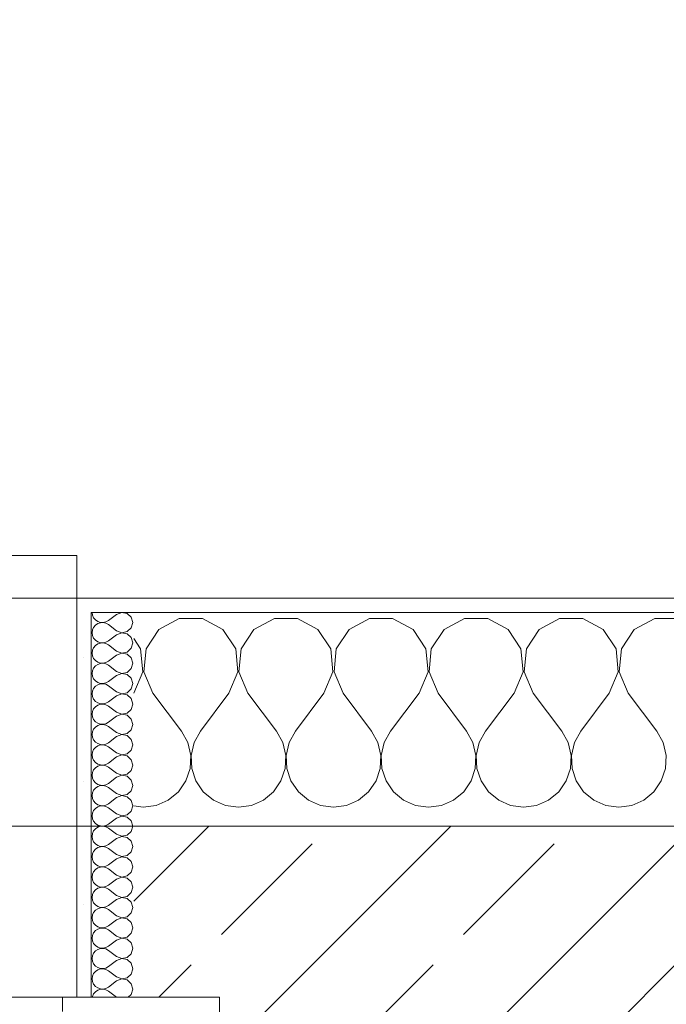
# Model space of a CAD drawing. Header units: metres. Extents: x -4 to 100, y -11 to 17.
# Tile 82 of 256: x 3.38 to 3.833, y 13.57 to 14.261. Entities that reach past the tile are written whole.
import ezdxf

# ---------------------------------------------------------------- set-up
doc = ezdxf.new("R2010")
doc.units = ezdxf.units.M
doc.header["$MEASUREMENT"] = 0
doc.linetypes.add('Strichlinie eng', pattern=[0.115, 0.075, -0.04])
for name, color, linetype in [('152 - Bemaßung_ Beschriftung.Ausbau', 7, 'Continuous'), ('603 - Struktur.Bodenplatte_ Decke Roh', 7, 'Continuous'), ('604 - Struktur.Wand Aussen', 7, 'Continuous')]:
    doc.layers.add(name, color=color, linetype=linetype)
doc.styles.add('ERSTELLTER_STIL_2', font='txt')
doc.dimstyles.new('ERSTELLTER_STIL__5', dxfattribs={"dimtxt": 0.1, "dimasz": 0.0532, "dimexe": 0.18, "dimexo": 0.0625, "dimgap": 0, "dimtad": 1, "dimtih": 1, "dimtoh": 1, "dimzin": 0, "dimdsep": 46, "dimtxsty": 'ERSTELLTER_STIL_2', "dimblk": 'ARROWHEAD_2', "dimblk1": 'ARROWHEAD_2', "dimblk2": 'ARROWHEAD_2', "dimcen": 0.09, "dimse1": 1, "dimse2": 1, "dimclrd": 7, "dimclre": 7, "dimclrt": 7, "dimazin": 0, "dimtfac": 1, "dimtdec": 4, "dimtmove": 0, "dimatfit": 3, "dimfxl": 1, "dimtolj": 1, "dimtzin": 0, "dimarcsym": 0})
pattern_1 = [(0, (0, 0), (0, 0.08660254), [0, -0.05]), (0, (0.025, 0.0433), (0, 0.08660254), [0, -0.05])]

# ---------------------------------------------------------------- blocks, each defined once
blk = doc.blocks.new('*X63')
at = {"layer": '604 - Struktur.Wand Aussen', "color": 7, "linetype": 'Continuous', "lineweight": 5}
for p, q in [((3.49188, 13.84066), (3.47757, 13.83299)), ((3.50812, 13.84066), (3.49188, 13.84066)), ((3.52243, 13.83299), (3.50812, 13.84066)), ((3.55855, 13.84066), (3.54424, 13.83299)), ((3.57479, 13.84066), (3.55855, 13.84066)), ((3.5891, 13.83299), (3.57479, 13.84066)), ((3.62521, 13.84066), (3.6109, 13.83299)), ((3.64145, 13.84066), (3.62521, 13.84066)), ((3.65576, 13.83299), (3.64145, 13.84066)), ((3.69188, 13.84066), (3.67757, 13.83299)), ((3.70812, 13.84066), (3.69188, 13.84066)), ((3.72243, 13.83299), (3.70812, 13.84066)), ((3.75855, 13.84066), (3.74424, 13.83299)), ((3.77479, 13.84066), (3.75855, 13.84066)), ((3.7891, 13.83299), (3.77479, 13.84066)), ((3.82521, 13.84066), (3.8109, 13.83299)), ((3.84145, 13.84066), (3.82521, 13.84066)), ((3.47757, 13.83299), (3.46858, 13.81947)), ((3.53142, 13.81947), (3.52243, 13.83299)), ((3.54424, 13.83299), (3.53525, 13.81947)), ((3.59808, 13.81947), (3.5891, 13.83299)), ((3.6109, 13.83299), (3.60192, 13.81947)), ((3.66475, 13.81947), (3.65576, 13.83299)), ((3.67757, 13.83299), (3.66858, 13.81947)), ((3.73142, 13.81947), (3.72243, 13.83299)), ((3.74424, 13.83299), (3.73525, 13.81947)), ((3.79808, 13.81947), (3.7891, 13.83299)), ((3.8109, 13.83299), (3.80192, 13.81947)), ((3.46475, 13.81947), (3.46, 13.82662)), ((3.46629, 13.8033), (3.46475, 13.81947)), ((3.46858, 13.81947), (3.46705, 13.8033)), ((3.53295, 13.8033), (3.53142, 13.81947)), ((3.53525, 13.81947), (3.53371, 13.8033)), ((3.59962, 13.8033), (3.59808, 13.81947)), ((3.60192, 13.81947), (3.60038, 13.8033)), ((3.66629, 13.8033), (3.66475, 13.81947)), ((3.66858, 13.81947), (3.66705, 13.8033)), ((3.73295, 13.8033), (3.73142, 13.81947)), ((3.73525, 13.81947), (3.73371, 13.8033)), ((3.79962, 13.8033), (3.79808, 13.81947)), ((3.80192, 13.81947), (3.80038, 13.8033)), ((3.46, 13.78833), (3.46629, 13.8033)), ((3.46705, 13.8033), (3.47333, 13.78833)), ((3.52667, 13.78833), (3.53295, 13.8033)), ((3.53371, 13.8033), (3.54, 13.78833)), ((3.59333, 13.78833), (3.59962, 13.8033)), ((3.60038, 13.8033), (3.60667, 13.78833)), ((3.66, 13.78833), (3.66629, 13.8033)), ((3.66705, 13.8033), (3.67333, 13.78833)), ((3.72667, 13.78833), (3.73295, 13.8033)), ((3.73371, 13.8033), (3.74, 13.78833)), ((3.79333, 13.78833), (3.79962, 13.8033)), ((3.80038, 13.8033), (3.80667, 13.78833)), ((3.47333, 13.78833), (3.49333, 13.76167)), ((3.52667, 13.78833), (3.50667, 13.76167)), ((3.54, 13.78833), (3.56, 13.76167)), ((3.59333, 13.78833), (3.57333, 13.76167)), ((3.60667, 13.78833), (3.62667, 13.76167)), ((3.66, 13.78833), (3.64, 13.76167)), ((3.67333, 13.78833), (3.69333, 13.76167)), ((3.72667, 13.78833), (3.70667, 13.76167)), ((3.74, 13.78833), (3.76, 13.76167)), ((3.79333, 13.78833), (3.77333, 13.76167)), ((3.80667, 13.78833), (3.82667, 13.76167)), ((3.49778, 13.75362), (3.49333, 13.76167)), ((3.50667, 13.76167), (3.50222, 13.75362)), ((3.56445, 13.75362), (3.56, 13.76167)), ((3.57333, 13.76167), (3.56888, 13.75362)), ((3.63112, 13.75362), (3.62667, 13.76167)), ((3.64, 13.76167), (3.63555, 13.75362)), ((3.69778, 13.75362), (3.69333, 13.76167)), ((3.70667, 13.76167), (3.70222, 13.75362)), ((3.76445, 13.75362), (3.76, 13.76167)), ((3.77333, 13.76167), (3.76888, 13.75362)), ((3.83112, 13.75362), (3.82667, 13.76167)), ((3.49987, 13.74466), (3.49778, 13.75362)), ((3.50222, 13.75362), (3.50013, 13.74466)), ((3.56653, 13.74466), (3.56445, 13.75362)), ((3.56888, 13.75362), (3.5668, 13.74466)), ((3.6332, 13.74466), (3.63112, 13.75362)), ((3.63555, 13.75362), (3.63347, 13.74466)), ((3.69987, 13.74466), (3.69778, 13.75362)), ((3.70222, 13.75362), (3.70013, 13.74466)), ((3.76653, 13.74466), (3.76445, 13.75362)), ((3.76888, 13.75362), (3.7668, 13.74466)), ((3.8332, 13.74466), (3.83112, 13.75362)), ((3.49942, 13.73547), (3.49987, 13.74466)), ((3.50013, 13.74466), (3.50058, 13.73547)), ((3.56609, 13.73547), (3.56653, 13.74466)), ((3.5668, 13.74466), (3.56725, 13.73547)), ((3.63275, 13.73547), (3.6332, 13.74466)), ((3.63347, 13.74466), (3.63391, 13.73547)), ((3.69942, 13.73547), (3.69987, 13.74466)), ((3.70013, 13.74466), (3.70058, 13.73547)), ((3.76609, 13.73547), (3.76653, 13.74466)), ((3.7668, 13.74466), (3.76725, 13.73547)), ((3.83275, 13.73547), (3.8332, 13.74466)), ((3.49648, 13.72676), (3.49942, 13.73547)), ((3.50058, 13.73547), (3.50352, 13.72676)), ((3.56315, 13.72676), (3.56609, 13.73547)), ((3.56725, 13.73547), (3.57019, 13.72676)), ((3.62981, 13.72676), (3.63275, 13.73547)), ((3.63391, 13.73547), (3.63685, 13.72676)), ((3.69648, 13.72676), (3.69942, 13.73547)), ((3.70058, 13.73547), (3.70352, 13.72676)), ((3.76315, 13.72676), (3.76609, 13.73547)), ((3.76725, 13.73547), (3.77019, 13.72676)), ((3.82981, 13.72676), (3.83275, 13.73547)), ((3.49127, 13.71918), (3.49648, 13.72676)), ((3.50352, 13.72676), (3.50873, 13.71918)), ((3.55794, 13.71918), (3.56315, 13.72676)), ((3.57019, 13.72676), (3.57539, 13.71918)), ((3.62461, 13.71918), (3.62981, 13.72676)), ((3.63685, 13.72676), (3.64206, 13.71918)), ((3.69127, 13.71918), (3.69648, 13.72676)), ((3.70352, 13.72676), (3.70873, 13.71918)), ((3.75794, 13.71918), (3.76315, 13.72676)), ((3.77019, 13.72676), (3.77539, 13.71918)), ((3.82461, 13.71918), (3.82981, 13.72676)), ((3.48419, 13.71331), (3.49127, 13.71918)), ((3.50873, 13.71918), (3.51581, 13.71331)), ((3.55086, 13.71331), (3.55794, 13.71918)), ((3.57539, 13.71918), (3.58248, 13.71331)), ((3.61752, 13.71331), (3.62461, 13.71918)), ((3.64206, 13.71918), (3.64914, 13.71331)), ((3.68419, 13.71331), (3.69127, 13.71918)), ((3.70873, 13.71918), (3.71581, 13.71331)), ((3.75086, 13.71331), (3.75794, 13.71918)), ((3.77539, 13.71918), (3.78248, 13.71331)), ((3.81752, 13.71331), (3.82461, 13.71918)), ((3.46, 13.70926), (3.46667, 13.70833)), ((3.46667, 13.70833), (3.47578, 13.7096)), ((3.47578, 13.7096), (3.48419, 13.71331)), ((3.51581, 13.71331), (3.52422, 13.7096)), ((3.52422, 13.7096), (3.53333, 13.70833)), ((3.53333, 13.70833), (3.54244, 13.7096)), ((3.54244, 13.7096), (3.55086, 13.71331)), ((3.58248, 13.71331), (3.59089, 13.7096)), ((3.59089, 13.7096), (3.6, 13.70833)), ((3.6, 13.70833), (3.60911, 13.7096)), ((3.60911, 13.7096), (3.61752, 13.71331)), ((3.64914, 13.71331), (3.65756, 13.7096)), ((3.65756, 13.7096), (3.66667, 13.70833)), ((3.66667, 13.70833), (3.67578, 13.7096)), ((3.67578, 13.7096), (3.68419, 13.71331)), ((3.71581, 13.71331), (3.72422, 13.7096)), ((3.72422, 13.7096), (3.73333, 13.70833)), ((3.73333, 13.70833), (3.74244, 13.7096)), ((3.74244, 13.7096), (3.75086, 13.71331)), ((3.78248, 13.71331), (3.79089, 13.7096)), ((3.79089, 13.7096), (3.8, 13.70833)), ((3.8, 13.70833), (3.80911, 13.7096)), ((3.80911, 13.7096), (3.81752, 13.71331))]:
    blk.add_line(p, q, dxfattribs=at)
blk = doc.blocks.new('*X80')
at = {"layer": '604 - Struktur.Wand Aussen', "color": 7, "linetype": 'Continuous', "lineweight": 5}
for p, q in [((3.43071, 13.845), (3.43099, 13.84305)), ((3.4515, 13.84497), (3.44786, 13.84357)), ((3.45534, 13.84425), (3.4515, 13.84497)), ((3.43099, 13.84305), (3.43178, 13.84124)), ((3.43178, 13.84124), (3.43304, 13.83973)), ((3.43304, 13.83973), (3.43466, 13.83861)), ((3.43466, 13.83861), (3.43653, 13.83798)), ((3.43653, 13.83798), (3.4385, 13.83789)), ((3.4385, 13.83789), (3.44042, 13.83833)), ((3.44042, 13.83833), (3.44214, 13.83929)), ((3.44786, 13.84357), (3.44214, 13.83929)), ((3.45822, 13.84161), (3.45534, 13.84425)), ((3.45929, 13.83786), (3.45822, 13.84161)), ((3.43099, 13.83267), (3.43071, 13.83071)), ((3.43178, 13.83447), (3.43099, 13.83267)), ((3.43304, 13.83599), (3.43178, 13.83447)), ((3.43466, 13.8371), (3.43304, 13.83599)), ((3.43653, 13.83773), (3.43466, 13.8371)), ((3.4385, 13.83783), (3.43653, 13.83773)), ((3.44042, 13.83738), (3.4385, 13.83783)), ((3.44214, 13.83643), (3.44042, 13.83738)), ((3.44786, 13.83214), (3.44214, 13.83643)), ((3.44786, 13.83214), (3.4515, 13.83074)), ((3.4515, 13.83074), (3.45534, 13.83147)), ((3.45534, 13.83147), (3.45822, 13.8341)), ((3.45822, 13.8341), (3.45929, 13.83786)), ((3.43071, 13.83071), (3.43099, 13.82876)), ((3.43099, 13.82876), (3.43178, 13.82696)), ((3.43178, 13.82696), (3.43304, 13.82544)), ((3.43304, 13.82544), (3.43466, 13.82433)), ((3.43466, 13.82433), (3.43653, 13.8237)), ((3.44042, 13.82405), (3.44214, 13.825)), ((3.44786, 13.82929), (3.44214, 13.825)), ((3.4515, 13.83069), (3.44786, 13.82929)), ((3.45534, 13.82996), (3.4515, 13.83069)), ((3.45822, 13.82733), (3.45534, 13.82996)), ((3.45929, 13.82357), (3.45822, 13.82733)), ((3.43099, 13.81838), (3.43071, 13.81643)), ((3.43178, 13.82018), (3.43099, 13.81838)), ((3.43304, 13.8217), (3.43178, 13.82018)), ((3.43466, 13.82282), (3.43304, 13.8217)), ((3.43653, 13.82345), (3.43466, 13.82282)), ((3.43653, 13.8237), (3.4385, 13.8236)), ((3.4385, 13.82354), (3.43653, 13.82345)), ((3.4385, 13.8236), (3.44042, 13.82405)), ((3.44042, 13.8231), (3.4385, 13.82354)), ((3.44214, 13.82214), (3.44042, 13.8231)), ((3.44786, 13.81786), (3.44214, 13.82214)), ((3.44786, 13.81786), (3.4515, 13.81646)), ((3.45534, 13.81718), (3.45822, 13.81982)), ((3.45822, 13.81982), (3.45929, 13.82357)), ((3.43071, 13.81643), (3.43099, 13.81448)), ((3.43099, 13.81448), (3.43178, 13.81267)), ((3.43178, 13.81267), (3.43304, 13.81116)), ((3.43304, 13.81116), (3.43466, 13.81004)), ((3.44042, 13.80976), (3.44214, 13.81071)), ((3.44786, 13.815), (3.44214, 13.81071)), ((3.4515, 13.8164), (3.44786, 13.815)), ((3.4515, 13.81646), (3.45534, 13.81718)), ((3.45534, 13.81567), (3.4515, 13.8164)), ((3.45822, 13.81304), (3.45534, 13.81567)), ((3.45929, 13.80929), (3.45822, 13.81304)), ((3.43099, 13.80409), (3.43071, 13.80214)), ((3.43178, 13.8059), (3.43099, 13.80409)), ((3.43304, 13.80742), (3.43178, 13.8059)), ((3.43466, 13.80853), (3.43304, 13.80742)), ((3.43466, 13.81004), (3.43653, 13.80941)), ((3.43653, 13.80916), (3.43466, 13.80853)), ((3.43653, 13.80941), (3.4385, 13.80931)), ((3.4385, 13.80926), (3.43653, 13.80916)), ((3.4385, 13.80931), (3.44042, 13.80976)), ((3.44042, 13.80881), (3.4385, 13.80926)), ((3.44214, 13.80786), (3.44042, 13.80881)), ((3.44786, 13.80357), (3.44214, 13.80786)), ((3.44786, 13.80357), (3.4515, 13.80217)), ((3.45534, 13.8029), (3.45822, 13.80553)), ((3.45822, 13.80553), (3.45929, 13.80929)), ((3.43071, 13.80214), (3.43099, 13.80019)), ((3.43099, 13.80019), (3.43178, 13.79839)), ((3.43178, 13.79839), (3.43304, 13.79687)), ((3.43304, 13.79687), (3.43466, 13.79575)), ((3.44786, 13.80071), (3.44214, 13.79643)), ((3.4515, 13.80211), (3.44786, 13.80071)), ((3.4515, 13.80217), (3.45534, 13.8029)), ((3.45534, 13.80139), (3.4515, 13.80211)), ((3.45822, 13.79876), (3.45534, 13.80139)), ((3.45929, 13.795), (3.45822, 13.79876)), ((3.43099, 13.78981), (3.43071, 13.78786)), ((3.43178, 13.79161), (3.43099, 13.78981)), ((3.43304, 13.79313), (3.43178, 13.79161)), ((3.43466, 13.79425), (3.43304, 13.79313)), ((3.43466, 13.79575), (3.43653, 13.79512)), ((3.43653, 13.79488), (3.43466, 13.79425)), ((3.43653, 13.79512), (3.4385, 13.79503)), ((3.4385, 13.79497), (3.43653, 13.79488)), ((3.4385, 13.79503), (3.44042, 13.79547)), ((3.44042, 13.79453), (3.4385, 13.79497)), ((3.44042, 13.79547), (3.44214, 13.79643)), ((3.44214, 13.79357), (3.44042, 13.79453)), ((3.44786, 13.78929), (3.44214, 13.79357)), ((3.45534, 13.78861), (3.45822, 13.79124)), ((3.45822, 13.79124), (3.45929, 13.795)), ((3.43071, 13.78786), (3.43099, 13.78591)), ((3.43099, 13.78591), (3.43178, 13.7841)), ((3.43178, 13.7841), (3.43304, 13.78258)), ((3.44786, 13.78643), (3.44214, 13.78214)), ((3.44786, 13.78929), (3.4515, 13.78789)), ((3.4515, 13.78783), (3.44786, 13.78643)), ((3.4515, 13.78789), (3.45534, 13.78861)), ((3.45534, 13.7871), (3.4515, 13.78783)), ((3.45822, 13.78447), (3.45534, 13.7871)), ((3.45929, 13.78071), (3.45822, 13.78447)), ((3.43178, 13.77733), (3.43099, 13.77552)), ((3.43304, 13.77884), (3.43178, 13.77733)), ((3.43304, 13.78258), (3.43466, 13.78147)), ((3.43466, 13.77996), (3.43304, 13.77884)), ((3.43466, 13.78147), (3.43653, 13.78084)), ((3.43653, 13.78059), (3.43466, 13.77996)), ((3.43653, 13.78084), (3.4385, 13.78074)), ((3.4385, 13.78069), (3.43653, 13.78059)), ((3.4385, 13.78074), (3.44042, 13.78119)), ((3.44042, 13.78024), (3.4385, 13.78069)), ((3.44042, 13.78119), (3.44214, 13.78214)), ((3.44214, 13.77929), (3.44042, 13.78024)), ((3.44786, 13.775), (3.44214, 13.77929)), ((3.45534, 13.77433), (3.45822, 13.77696)), ((3.45822, 13.77696), (3.45929, 13.78071)), ((3.43099, 13.77552), (3.43071, 13.77357)), ((3.43071, 13.77357), (3.43099, 13.77162)), ((3.43099, 13.77162), (3.43178, 13.76982)), ((3.43178, 13.76982), (3.43304, 13.7683)), ((3.44786, 13.77214), (3.44214, 13.76786)), ((3.44786, 13.775), (3.4515, 13.7736)), ((3.4515, 13.77354), (3.44786, 13.77214)), ((3.4515, 13.7736), (3.45534, 13.77433)), ((3.45534, 13.77282), (3.4515, 13.77354)), ((3.45822, 13.77018), (3.45534, 13.77282)), ((3.45929, 13.76643), (3.45822, 13.77018)), ((3.43178, 13.76304), (3.43099, 13.76124)), ((3.43304, 13.76456), (3.43178, 13.76304)), ((3.43304, 13.7683), (3.43466, 13.76718)), ((3.43466, 13.76567), (3.43304, 13.76456)), ((3.43466, 13.76718), (3.43653, 13.76655)), ((3.43653, 13.7663), (3.43466, 13.76567)), ((3.43653, 13.76655), (3.4385, 13.76646)), ((3.4385, 13.7664), (3.43653, 13.7663)), ((3.4385, 13.76646), (3.44042, 13.7669)), ((3.44042, 13.76595), (3.4385, 13.7664)), ((3.44042, 13.7669), (3.44214, 13.76786)), ((3.44214, 13.765), (3.44042, 13.76595)), ((3.44786, 13.76071), (3.44214, 13.765)), ((3.45534, 13.76004), (3.45822, 13.76267)), ((3.45822, 13.76267), (3.45929, 13.76643)), ((3.43099, 13.76124), (3.43071, 13.75929)), ((3.43071, 13.75929), (3.43099, 13.75733)), ((3.43099, 13.75733), (3.43178, 13.75553)), ((3.43178, 13.75553), (3.43304, 13.75401)), ((3.44786, 13.75786), (3.44214, 13.75357)), ((3.44786, 13.76071), (3.4515, 13.75931)), ((3.4515, 13.75926), (3.44786, 13.75786)), ((3.4515, 13.75931), (3.45534, 13.76004)), ((3.45534, 13.75853), (3.4515, 13.75926)), ((3.45822, 13.7559), (3.45534, 13.75853)), ((3.45929, 13.75214), (3.45822, 13.7559)), ((3.43178, 13.74876), (3.43099, 13.74695)), ((3.43304, 13.75027), (3.43178, 13.74876)), ((3.43304, 13.75401), (3.43466, 13.7529)), ((3.43466, 13.75139), (3.43304, 13.75027)), ((3.43466, 13.7529), (3.43653, 13.75227)), ((3.43653, 13.75202), (3.43466, 13.75139)), ((3.43653, 13.75227), (3.4385, 13.75217)), ((3.4385, 13.75211), (3.43653, 13.75202)), ((3.4385, 13.75217), (3.44042, 13.75262)), ((3.44042, 13.75167), (3.4385, 13.75211)), ((3.44042, 13.75262), (3.44214, 13.75357)), ((3.44214, 13.75071), (3.44042, 13.75167)), ((3.44786, 13.74643), (3.44214, 13.75071)), ((3.45534, 13.74575), (3.45822, 13.74839)), ((3.45822, 13.74839), (3.45929, 13.75214)), ((3.43099, 13.74695), (3.43071, 13.745)), ((3.43071, 13.745), (3.43099, 13.74305)), ((3.43099, 13.74305), (3.43178, 13.74124)), ((3.44786, 13.74357), (3.44214, 13.73929)), ((3.44786, 13.74643), (3.4515, 13.74503)), ((3.4515, 13.74497), (3.44786, 13.74357)), ((3.4515, 13.74503), (3.45534, 13.74575)), ((3.45534, 13.74425), (3.4515, 13.74497)), ((3.45822, 13.74161), (3.45534, 13.74425)), ((3.45929, 13.73786), (3.45822, 13.74161)), ((3.43178, 13.73447), (3.43099, 13.73267)), ((3.43178, 13.74124), (3.43304, 13.73973)), ((3.43304, 13.73599), (3.43178, 13.73447)), ((3.43304, 13.73973), (3.43466, 13.73861)), ((3.43466, 13.7371), (3.43304, 13.73599)), ((3.43466, 13.73861), (3.43653, 13.73798)), ((3.43653, 13.73773), (3.43466, 13.7371)), ((3.43653, 13.73798), (3.4385, 13.73789)), ((3.4385, 13.73783), (3.43653, 13.73773)), ((3.4385, 13.73789), (3.44042, 13.73833)), ((3.44042, 13.73738), (3.4385, 13.73783)), ((3.44042, 13.73833), (3.44214, 13.73929)), ((3.44214, 13.73643), (3.44042, 13.73738)), ((3.44786, 13.73214), (3.44214, 13.73643)), ((3.45822, 13.7341), (3.45929, 13.73786)), ((3.43099, 13.73267), (3.43071, 13.73071)), ((3.43071, 13.73071), (3.43099, 13.72876)), ((3.43099, 13.72876), (3.43178, 13.72696)), ((3.44786, 13.72929), (3.44214, 13.725)), ((3.44786, 13.73214), (3.4515, 13.73074)), ((3.4515, 13.73069), (3.44786, 13.72929)), ((3.4515, 13.73074), (3.45534, 13.73147)), ((3.45534, 13.72996), (3.4515, 13.73069)), ((3.45534, 13.73147), (3.45822, 13.7341)), ((3.45822, 13.72733), (3.45534, 13.72996)), ((3.43178, 13.72696), (3.43304, 13.72544)), ((3.43304, 13.7217), (3.43178, 13.72018)), ((3.43304, 13.72544), (3.43466, 13.72433)), ((3.43466, 13.72282), (3.43304, 13.7217)), ((3.43466, 13.72433), (3.43653, 13.7237)), ((3.43653, 13.72345), (3.43466, 13.72282)), ((3.43653, 13.7237), (3.4385, 13.7236)), ((3.4385, 13.72354), (3.43653, 13.72345)), ((3.4385, 13.7236), (3.44042, 13.72405)), ((3.44042, 13.7231), (3.4385, 13.72354)), ((3.44042, 13.72405), (3.44214, 13.725)), ((3.44214, 13.72214), (3.44042, 13.7231)), ((3.44786, 13.71786), (3.44214, 13.72214)), ((3.45929, 13.72357), (3.45822, 13.72733)), ((3.45822, 13.71982), (3.45929, 13.72357)), ((3.43099, 13.71838), (3.43071, 13.71643)), ((3.43071, 13.71643), (3.43099, 13.71448)), ((3.43178, 13.72018), (3.43099, 13.71838)), ((3.43099, 13.71448), (3.43178, 13.71267)), ((3.44786, 13.715), (3.44214, 13.71071)), ((3.44786, 13.71786), (3.4515, 13.71646)), ((3.4515, 13.7164), (3.44786, 13.715)), ((3.4515, 13.71646), (3.45534, 13.71718)), ((3.45534, 13.71567), (3.4515, 13.7164)), ((3.45534, 13.71718), (3.45822, 13.71982)), ((3.45822, 13.71304), (3.45534, 13.71567)), ((3.43178, 13.71267), (3.43304, 13.71116)), ((3.43304, 13.70742), (3.43178, 13.7059)), ((3.43304, 13.71116), (3.43466, 13.71004)), ((3.43466, 13.70853), (3.43304, 13.70742)), ((3.43466, 13.71004), (3.43653, 13.70941)), ((3.43653, 13.70916), (3.43466, 13.70853)), ((3.43653, 13.70941), (3.4385, 13.70931)), ((3.4385, 13.70926), (3.43653, 13.70916)), ((3.4385, 13.70931), (3.44042, 13.70976)), ((3.44042, 13.70881), (3.4385, 13.70926)), ((3.44042, 13.70976), (3.44214, 13.71071)), ((3.44214, 13.70786), (3.44042, 13.70881)), ((3.44786, 13.70357), (3.44214, 13.70786)), ((3.45929, 13.70929), (3.45822, 13.71304)), ((3.45822, 13.70553), (3.45929, 13.70929)), ((3.43099, 13.70409), (3.43071, 13.70214)), ((3.43071, 13.70214), (3.43099, 13.70019)), ((3.43178, 13.7059), (3.43099, 13.70409)), ((3.43099, 13.70019), (3.43178, 13.69839)), ((3.44786, 13.70071), (3.44214, 13.69643)), ((3.44786, 13.70357), (3.4515, 13.70217)), ((3.4515, 13.70211), (3.44786, 13.70071)), ((3.4515, 13.70217), (3.45534, 13.7029)), ((3.45534, 13.70139), (3.4515, 13.70211)), ((3.45534, 13.7029), (3.45822, 13.70553)), ((3.45822, 13.69876), (3.45534, 13.70139)), ((3.43178, 13.69839), (3.43304, 13.69687)), ((3.43304, 13.69313), (3.43178, 13.69161)), ((3.43304, 13.69687), (3.43466, 13.69575)), ((3.43466, 13.69425), (3.43304, 13.69313)), ((3.43466, 13.69575), (3.43653, 13.69512)), ((3.43653, 13.69488), (3.43466, 13.69425)), ((3.43653, 13.69512), (3.4385, 13.69503)), ((3.4385, 13.69497), (3.43653, 13.69488)), ((3.4385, 13.69503), (3.44042, 13.69547)), ((3.44042, 13.69453), (3.4385, 13.69497)), ((3.44042, 13.69547), (3.44214, 13.69643)), ((3.44214, 13.69357), (3.44042, 13.69453)), ((3.44786, 13.68929), (3.44214, 13.69357)), ((3.45929, 13.695), (3.45822, 13.69876)), ((3.45822, 13.69124), (3.45929, 13.695)), ((3.43099, 13.68981), (3.43071, 13.68786)), ((3.43071, 13.68786), (3.43099, 13.68591)), ((3.43178, 13.69161), (3.43099, 13.68981)), ((3.44786, 13.68643), (3.44214, 13.68214)), ((3.44786, 13.68929), (3.4515, 13.68789)), ((3.4515, 13.68783), (3.44786, 13.68643)), ((3.4515, 13.68789), (3.45534, 13.68861)), ((3.45534, 13.6871), (3.4515, 13.68783)), ((3.45534, 13.68861), (3.45822, 13.69124)), ((3.45822, 13.68447), (3.45534, 13.6871)), ((3.43099, 13.68591), (3.43178, 13.6841)), ((3.43178, 13.6841), (3.43304, 13.68258)), ((3.43304, 13.68258), (3.43466, 13.68147)), ((3.43466, 13.67996), (3.43304, 13.67884)), ((3.43466, 13.68147), (3.43653, 13.68084)), ((3.43653, 13.68059), (3.43466, 13.67996)), ((3.43653, 13.68084), (3.4385, 13.68074)), ((3.4385, 13.68069), (3.43653, 13.68059)), ((3.4385, 13.68074), (3.44042, 13.68119)), ((3.44042, 13.68024), (3.4385, 13.68069)), ((3.44042, 13.68119), (3.44214, 13.68214)), ((3.44214, 13.67929), (3.44042, 13.68024)), ((3.44786, 13.675), (3.44214, 13.67929)), ((3.45929, 13.68071), (3.45822, 13.68447)), ((3.45822, 13.67696), (3.45929, 13.68071)), ((3.43099, 13.67552), (3.43071, 13.67357)), ((3.43071, 13.67357), (3.43099, 13.67162)), ((3.43178, 13.67733), (3.43099, 13.67552)), ((3.43304, 13.67884), (3.43178, 13.67733)), ((3.44786, 13.675), (3.4515, 13.6736)), ((3.4515, 13.67354), (3.44786, 13.67214)), ((3.4515, 13.6736), (3.45534, 13.67433)), ((3.45534, 13.67282), (3.4515, 13.67354)), ((3.45534, 13.67433), (3.45822, 13.67696)), ((3.45822, 13.67018), (3.45534, 13.67282)), ((3.43099, 13.67162), (3.43178, 13.66982)), ((3.43178, 13.66982), (3.43304, 13.6683)), ((3.43304, 13.6683), (3.43466, 13.66718)), ((3.43466, 13.66567), (3.43304, 13.66456)), ((3.43466, 13.66718), (3.43653, 13.66655)), ((3.43653, 13.6663), (3.43466, 13.66567)), ((3.43653, 13.66655), (3.4385, 13.66646)), ((3.4385, 13.6664), (3.43653, 13.6663)), ((3.4385, 13.66646), (3.44042, 13.6669)), ((3.44042, 13.66595), (3.4385, 13.6664)), ((3.44042, 13.6669), (3.44214, 13.66786)), ((3.44214, 13.665), (3.44042, 13.66595)), ((3.44786, 13.67214), (3.44214, 13.66786)), ((3.45929, 13.66643), (3.45822, 13.67018)), ((3.45822, 13.66267), (3.45929, 13.66643)), ((3.43099, 13.66124), (3.43071, 13.65929)), ((3.43071, 13.65929), (3.43099, 13.65733)), ((3.43178, 13.66304), (3.43099, 13.66124)), ((3.43304, 13.66456), (3.43178, 13.66304)), ((3.44786, 13.66071), (3.44214, 13.665)), ((3.44786, 13.66071), (3.4515, 13.65931)), ((3.4515, 13.65926), (3.44786, 13.65786)), ((3.4515, 13.65931), (3.45534, 13.66004)), ((3.45534, 13.65853), (3.4515, 13.65926)), ((3.45534, 13.66004), (3.45822, 13.66267)), ((3.45822, 13.6559), (3.45534, 13.65853)), ((3.43099, 13.65733), (3.43178, 13.65553)), ((3.43178, 13.65553), (3.43304, 13.65401)), ((3.43304, 13.65401), (3.43466, 13.6529)), ((3.43466, 13.6529), (3.43653, 13.65227)), ((3.43653, 13.65202), (3.43466, 13.65139)), ((3.43653, 13.65227), (3.4385, 13.65217)), ((3.4385, 13.65211), (3.43653, 13.65202)), ((3.4385, 13.65217), (3.44042, 13.65262)), ((3.44042, 13.65167), (3.4385, 13.65211)), ((3.44042, 13.65262), (3.44214, 13.65357)), ((3.44214, 13.65071), (3.44042, 13.65167)), ((3.44786, 13.65786), (3.44214, 13.65357)), ((3.45929, 13.65214), (3.45822, 13.6559)), ((3.45822, 13.64839), (3.45929, 13.65214)), ((3.43099, 13.64695), (3.43071, 13.645)), ((3.43071, 13.645), (3.43099, 13.64305)), ((3.43178, 13.64876), (3.43099, 13.64695)), ((3.43304, 13.65027), (3.43178, 13.64876)), ((3.43466, 13.65139), (3.43304, 13.65027)), ((3.44786, 13.64643), (3.44214, 13.65071)), ((3.44786, 13.64643), (3.4515, 13.64503)), ((3.4515, 13.64497), (3.44786, 13.64357)), ((3.4515, 13.64503), (3.45534, 13.64575)), ((3.45534, 13.64425), (3.4515, 13.64497)), ((3.45534, 13.64575), (3.45822, 13.64839)), ((3.43099, 13.64305), (3.43178, 13.64124)), ((3.43178, 13.64124), (3.43304, 13.63973)), ((3.43304, 13.63973), (3.43466, 13.63861)), ((3.43466, 13.63861), (3.43653, 13.63798)), ((3.43653, 13.63773), (3.43466, 13.6371)), ((3.43653, 13.63798), (3.4385, 13.63789)), ((3.4385, 13.63783), (3.43653, 13.63773)), ((3.4385, 13.63789), (3.44042, 13.63833)), ((3.44042, 13.63738), (3.4385, 13.63783)), ((3.44042, 13.63833), (3.44214, 13.63929)), ((3.44786, 13.64357), (3.44214, 13.63929)), ((3.45822, 13.64161), (3.45534, 13.64425)), ((3.45929, 13.63786), (3.45822, 13.64161)), ((3.45822, 13.6341), (3.45929, 13.63786)), ((3.43099, 13.63267), (3.43071, 13.63071)), ((3.43178, 13.63447), (3.43099, 13.63267)), ((3.43304, 13.63599), (3.43178, 13.63447)), ((3.43466, 13.6371), (3.43304, 13.63599)), ((3.44214, 13.63643), (3.44042, 13.63738)), ((3.44786, 13.63214), (3.44214, 13.63643)), ((3.44786, 13.63214), (3.4515, 13.63074)), ((3.4515, 13.63074), (3.45534, 13.63147)), ((3.45534, 13.63147), (3.45822, 13.6341)), ((3.43071, 13.63071), (3.43099, 13.62876)), ((3.43099, 13.62876), (3.43178, 13.62696)), ((3.43178, 13.62696), (3.43304, 13.62544)), ((3.43304, 13.62544), (3.43466, 13.62433)), ((3.43466, 13.62433), (3.43653, 13.6237)), ((3.4385, 13.6236), (3.44042, 13.62405)), ((3.44042, 13.62405), (3.44214, 13.625)), ((3.44786, 13.62929), (3.44214, 13.625)), ((3.4515, 13.63069), (3.44786, 13.62929)), ((3.45534, 13.62996), (3.4515, 13.63069)), ((3.45822, 13.62733), (3.45534, 13.62996)), ((3.45929, 13.62357), (3.45822, 13.62733)), ((3.43099, 13.61838), (3.43071, 13.61643)), ((3.43178, 13.62018), (3.43099, 13.61838)), ((3.43304, 13.6217), (3.43178, 13.62018)), ((3.43466, 13.62282), (3.43304, 13.6217)), ((3.43653, 13.62345), (3.43466, 13.62282)), ((3.43653, 13.6237), (3.4385, 13.6236)), ((3.4385, 13.62354), (3.43653, 13.62345)), ((3.44042, 13.6231), (3.4385, 13.62354)), ((3.44214, 13.62214), (3.44042, 13.6231)), ((3.44786, 13.61786), (3.44214, 13.62214)), ((3.44786, 13.61786), (3.4515, 13.61646)), ((3.4515, 13.61646), (3.45534, 13.61718)), ((3.45534, 13.61718), (3.45822, 13.61982)), ((3.45822, 13.61982), (3.45929, 13.62357)), ((3.43071, 13.61643), (3.43099, 13.61448)), ((3.43099, 13.61448), (3.43178, 13.61267)), ((3.43178, 13.61267), (3.43304, 13.61116)), ((3.43304, 13.61116), (3.43466, 13.61004)), ((3.43466, 13.61004), (3.43653, 13.60941)), ((3.44042, 13.60976), (3.44214, 13.61071)), ((3.44786, 13.615), (3.44214, 13.61071)), ((3.4515, 13.6164), (3.44786, 13.615)), ((3.45534, 13.61567), (3.4515, 13.6164)), ((3.45822, 13.61304), (3.45534, 13.61567)), ((3.45929, 13.60929), (3.45822, 13.61304)), ((3.43099, 13.60409), (3.43071, 13.60214)), ((3.43178, 13.6059), (3.43099, 13.60409)), ((3.43304, 13.60742), (3.43178, 13.6059)), ((3.43466, 13.60853), (3.43304, 13.60742)), ((3.43653, 13.60916), (3.43466, 13.60853)), ((3.43653, 13.60941), (3.4385, 13.60931)), ((3.4385, 13.60926), (3.43653, 13.60916)), ((3.4385, 13.60931), (3.44042, 13.60976)), ((3.44042, 13.60881), (3.4385, 13.60926)), ((3.44214, 13.60786), (3.44042, 13.60881)), ((3.44786, 13.60357), (3.44214, 13.60786)), ((3.44786, 13.60357), (3.4515, 13.60217)), ((3.45534, 13.6029), (3.45822, 13.60553)), ((3.45822, 13.60553), (3.45929, 13.60929)), ((3.43071, 13.60214), (3.43099, 13.60019)), ((3.43099, 13.60019), (3.43178, 13.59839)), ((3.43178, 13.59839), (3.43304, 13.59687)), ((3.43304, 13.59687), (3.43466, 13.59575)), ((3.44042, 13.59547), (3.44214, 13.59643)), ((3.44786, 13.60071), (3.44214, 13.59643)), ((3.4515, 13.60211), (3.44786, 13.60071)), ((3.4515, 13.60217), (3.45534, 13.6029)), ((3.45534, 13.60139), (3.4515, 13.60211)), ((3.45822, 13.59876), (3.45534, 13.60139)), ((3.45929, 13.595), (3.45822, 13.59876)), ((3.43099, 13.58981), (3.43071, 13.58786)), ((3.43178, 13.59161), (3.43099, 13.58981)), ((3.43304, 13.59313), (3.43178, 13.59161)), ((3.43466, 13.59425), (3.43304, 13.59313)), ((3.43466, 13.59575), (3.43653, 13.59512)), ((3.43653, 13.59488), (3.43466, 13.59425)), ((3.43653, 13.59512), (3.4385, 13.59503)), ((3.4385, 13.59497), (3.43653, 13.59488)), ((3.4385, 13.59503), (3.44042, 13.59547)), ((3.44042, 13.59453), (3.4385, 13.59497)), ((3.44214, 13.59357), (3.44042, 13.59453)), ((3.44786, 13.58929), (3.44214, 13.59357)), ((3.44786, 13.58929), (3.4515, 13.58789)), ((3.45534, 13.58861), (3.45822, 13.59124)), ((3.45822, 13.59124), (3.45929, 13.595)), ((3.43071, 13.58786), (3.43099, 13.58591)), ((3.43099, 13.58591), (3.43178, 13.5841)), ((3.43178, 13.5841), (3.43304, 13.58258)), ((3.43304, 13.58258), (3.43466, 13.58147)), ((3.44786, 13.58643), (3.44214, 13.58214)), ((3.4515, 13.58783), (3.44786, 13.58643)), ((3.4515, 13.58789), (3.45534, 13.58861)), ((3.45534, 13.5871), (3.4515, 13.58783)), ((3.45822, 13.58447), (3.45534, 13.5871)), ((3.45929, 13.58071), (3.45822, 13.58447)), ((3.43099, 13.57552), (3.43091, 13.575)), ((3.43178, 13.57733), (3.43099, 13.57552)), ((3.43304, 13.57884), (3.43178, 13.57733)), ((3.43466, 13.57996), (3.43304, 13.57884)), ((3.43466, 13.58147), (3.43653, 13.58084)), ((3.43653, 13.58059), (3.43466, 13.57996)), ((3.43653, 13.58084), (3.4385, 13.58074)), ((3.4385, 13.58069), (3.43653, 13.58059)), ((3.4385, 13.58074), (3.44042, 13.58119)), ((3.44042, 13.58024), (3.4385, 13.58069)), ((3.44042, 13.58119), (3.44214, 13.58214)), ((3.44214, 13.57929), (3.44042, 13.58024)), ((3.44786, 13.575), (3.44214, 13.57929)), ((3.45608, 13.575), (3.45822, 13.57696)), ((3.45822, 13.57696), (3.45929, 13.58071))]:
    blk.add_line(p, q, dxfattribs=at)
blk = doc.blocks.new('*D283')
at = {"layer": '152 - Bemaßung_ Beschriftung.Ausbau', "color": 7, "linetype": 'Continuous', "lineweight": 5}
for p, q in [((1.12, 14.8025), (1.12, 14.9075)), ((3.52, 14.8025), (3.52, 14.9075)), ((1.14021, 14.89), (1.09979, 14.82)), ((3.54021, 14.89), (3.49979, 14.82)), ((-0.015, 14.855), (1.12, 14.855)), ((1.12, 14.855), (3.52, 14.855)), ((3.52, 14.855), (4.72, 14.855))]:
    blk.add_line(p, q, dxfattribs=at)
at = {"layer": '152 - Bemaßung_ Beschriftung.Ausbau', "color": 7, "lineweight": 5, "char_height": 0.1, "attachment_point": 7, "style": 'ERSTELLTER_STIL_2'}
for s, insert in [('\\A1;{\\pql;\\fArial|b0|i0|c0|p38;2,40}', (2.18697, 14.875)), ('\\A1;{\\pql;\\fArial|b0|i0|c0|p38;2,01}', (2.18697, 14.735))]:
    blk.add_mtext(s, dxfattribs=dict(at, insert=insert))
blk = doc.blocks.new('ARROWHEAD_2')
at = {"color": 0, "linetype": 'Continuous', "lineweight": 0}
for p, q in [((-0.378, -0.655), (0.378, 0.655)), ((0, 0), (-1, 0))]:
    blk.add_line(p, q, dxfattribs=at)
blk = doc.blocks.new('*D284')
at = {"layer": '152 - Bemaßung_ Beschriftung.Ausbau', "color": 7, "linetype": 'Continuous', "lineweight": 5}
for p, q in [((3.54021, 14.89), (3.49979, 14.82)), ((4.74021, 14.89), (4.69979, 14.82)), ((3.52, 14.855), (4.72, 14.855))]:
    blk.add_line(p, q, dxfattribs=at)
at = {"layer": '152 - Bemaßung_ Beschriftung.Ausbau', "color": 7, "lineweight": 5, "insert": (3.98697, 14.875), "char_height": 0.1, "attachment_point": 7, "style": 'ERSTELLTER_STIL_2'}
blk.add_mtext('\\A1;{\\pql;\\fArial|b0|i0|c0|p38;1,20}', dxfattribs=at)
blk = doc.blocks.new('*D285')
at = {"layer": '152 - Bemaßung_ Beschriftung.Ausbau', "color": 7, "linetype": 'Continuous', "lineweight": 5}
for p, q in [((4.72, 14.8025), (4.72, 14.9075)), ((7.12, 14.8025), (7.12, 14.9075)), ((4.74021, 14.89), (4.69979, 14.82)), ((7.14021, 14.89), (7.09979, 14.82)), ((3.52, 14.855), (4.72, 14.855)), ((4.72, 14.855), (7.12, 14.855)), ((7.12, 14.855), (8.32, 14.855))]:
    blk.add_line(p, q, dxfattribs=at)
at = {"layer": '152 - Bemaßung_ Beschriftung.Ausbau', "color": 7, "lineweight": 5, "char_height": 0.1, "attachment_point": 7, "style": 'ERSTELLTER_STIL_2'}
for s, insert in [('\\A1;{\\pql;\\fArial|b0|i0|c0|p38;2,40}', (5.78697, 14.875)), ('\\A1;{\\pql;\\fArial|b0|i0|c0|p38;2,01}', (5.78697, 14.735))]:
    blk.add_mtext(s, dxfattribs=dict(at, insert=insert))
blk = doc.blocks.new('*D318')
at = {"layer": '152 - Bemaßung_ Beschriftung.Ausbau', "color": 7, "linetype": 'Continuous', "lineweight": 5}
for p, q in [((0.225, 15.3025), (0.225, 15.4075)), ((0.24521, 15.39), (0.20479, 15.32)), ((4.0652, 15.39), (4.02478, 15.32)), ((-0.015, 15.355), (0.225, 15.355)), ((0.225, 15.355), (4.04499, 15.355))]:
    blk.add_line(p, q, dxfattribs=at)
at = {"layer": '152 - Bemaßung_ Beschriftung.Ausbau', "color": 7, "lineweight": 5, "char_height": 0.1, "attachment_point": 7, "style": 'ERSTELLTER_STIL_2'}
for s, insert in [('\\A1;{\\pql;\\fArial|b0|i0|c0|p38;3,82}', (1.92608, 15.375)), ('\\A1;{\\pql;\\fArial|b0|i0|c0|p38;15}', (3.87299, 15.375))]:
    blk.add_mtext(s, dxfattribs=dict(at, insert=insert))
blk = doc.blocks.new('*D319')
at = {"layer": '152 - Bemaßung_ Beschriftung.Ausbau', "color": 7, "linetype": 'Continuous', "lineweight": 5}
for p, q in [((4.04499, 15.3025), (4.04499, 15.4075)), ((4.0652, 15.39), (4.02478, 15.32)), ((4.2152, 15.39), (4.17478, 15.32)), ((0.225, 15.355), (4.04499, 15.355)), ((4.04499, 15.355), (4.19499, 15.355))]:
    blk.add_line(p, q, dxfattribs=at)
blk = doc.blocks.new('*D355')
at = {"layer": '152 - Bemaßung_ Beschriftung.Ausbau', "color": 7, "linetype": 'Continuous', "lineweight": 5}
for p, q in [((0.67999, 15.8025), (0.67999, 15.9075)), ((3.97999, 15.8025), (3.97999, 15.9075)), ((0.7002, 15.89), (0.65978, 15.82)), ((4.0002, 15.89), (3.95978, 15.82)), ((0.37999, 15.855), (0.67999, 15.855)), ((0.67999, 15.855), (3.97999, 15.855)), ((3.97999, 15.855), (4.27999, 15.855))]:
    blk.add_line(p, q, dxfattribs=at)
at = {"layer": '152 - Bemaßung_ Beschriftung.Ausbau', "color": 7, "lineweight": 5, "insert": (2.19696, 15.875), "char_height": 0.1, "attachment_point": 7, "style": 'ERSTELLTER_STIL_2'}
blk.add_mtext('\\A1;{\\pql;\\fArial|b0|i0|c0|p38;3,30}', dxfattribs=at)

msp = doc.modelspace()

# ---------------------------------------------------------------- hatches: boundary and pattern name
at = {"layer": '604 - Struktur.Wand Aussen', "linetype": 'Continuous', "lineweight": 0, "true_color": 0x000000}
h = msp.add_hatch(dxfattribs=at)
h.set_pattern_fill('Verputz_0001', color=18, style=0, pattern_type=2)
h.set_pattern_definition(pattern_1)
h.paths.add_polyline_path([(3.43, 13.855), (3.42, 13.855), (3.42, 13.575), (3.43, 13.575)])
h = msp.add_hatch(dxfattribs=at)
h.set_pattern_fill('Verputz_0001', color=18, style=0, pattern_type=2)
h.set_pattern_definition(pattern_1)
h.paths.add_polyline_path([(3.43, 13.855), (3.43, 13.845), (4.81, 13.845), (4.81, 13.855)])
h = msp.add_hatch(dxfattribs=at)
h.set_pattern_fill('Beton__Stahlbeton_0001', color=18, style=0, pattern_type=2)
h.set_pattern_definition([(45, (0, 0), (-0.0848528, 0.0848528), []), (45, (-0.04243, 0.04243), (-0.0848528, 0.0848528), [0.09, -0.03])])
h.paths.add_polyline_path([(3.46, 13.695), (3.46, 13.575), (3.52, 13.575), (3.52, 13.505), (3.52, 13.455), (4.72, 13.455), (4.72, 13.505), (4.72, 13.575), (4.78, 13.575), (4.78, 13.695)])

# ---------------------------------------------------------------- linework, layer by layer
at = {"layer": '603 - Struktur.Bodenplatte_ Decke Roh', "color": 7, "linetype": 'Continuous', "lineweight": 18, "flags": 128}
msp.add_lwpolyline([(47.47999, 13.695), (14.77999, 13.695), (14.77999, 13.455), (14.77999, 12.99998), (14.84, 12.99998), (14.84, 8.58498), (13.03, 8.58498), (13.03, 8.72498), (11.41, 8.72498), (11.41, 12.99998), (11.47999, 12.99998), (11.47999, 13.455), (11.47999, 13.695), (-0.015, 13.695)], dxfattribs=at)
at = {"layer": '604 - Struktur.Wand Aussen', "color": 7, "linetype": 'Continuous', "lineweight": 9}
for p, q in [((3.42, 13.885), (1.22, 13.885)), ((3.42, 13.855), (3.42, 13.885))]:
    msp.add_line(p, q, dxfattribs=at)
at = {"layer": '604 - Struktur.Wand Aussen', "color": 7, "linetype": 'Strichlinie eng', "lineweight": 9}
msp.add_line((3.42, 13.855), (1.22, 13.855), dxfattribs=at)
at = {"layer": '604 - Struktur.Wand Aussen', "color": 7, "linetype": 'Continuous', "lineweight": 5}
for p, q in [((3.42, 13.855), (3.42, 13.845)), ((3.43, 13.855), (3.42, 13.855)), ((3.42, 13.855), (3.42, 13.845)), ((3.42, 13.845), (3.42, 13.705)), ((3.42, 13.845), (3.42, 13.705)), ((3.46, 13.845), (3.43, 13.845)), ((3.43, 13.575), (3.43, 13.845)), ((3.43, 13.845), (3.43, 13.575)), ((4.78, 13.845), (3.46, 13.845)), ((3.42, 13.705), (3.42, 13.695)), ((3.42, 13.705), (3.42, 13.695)), ((3.42, 13.695), (3.42, 13.575)), ((3.42, 13.695), (3.42, 13.575)), ((3.43, 13.575), (3.42, 13.575)), ((3.43, 13.575), (3.42, 13.575)), ((3.43, 13.575), (3.42, 13.575)), ((3.46, 13.575), (3.43, 13.575)), ((3.46, 13.575), (3.43, 13.575)), ((3.46, 13.575), (3.43, 13.575))]:
    msp.add_line(p, q, dxfattribs=at)
at = {"layer": '604 - Struktur.Wand Aussen', "color": 7, "linetype": 'Continuous', "lineweight": 13}
for p, q in [((4.78, 13.695), (3.46, 13.695)), ((2.86, 13.575), (3.41, 13.575)), ((3.41, 13.565), (3.41, 13.575)), ((3.41, 13.575), (3.52, 13.575)), ((3.52, 13.575), (3.46, 13.575)), ((3.52, 13.575), (3.46, 13.575)), ((3.52, 13.575), (3.46, 13.575)), ((3.52, 13.575), (3.52, 13.505)), ((3.52, 13.575), (3.52, 13.505)), ((3.52, 13.575), (3.52, 13.505))]:
    msp.add_line(p, q, dxfattribs=at)
at = {"layer": '604 - Struktur.Wand Aussen', "color": 7, "linetype": 'Continuous', "lineweight": 5, "flags": 128}
msp.add_lwpolyline([(4.81, 13.855), (3.43, 13.855)], dxfattribs=at)

# ---------------------------------------------------------------- block references
at = {"layer": '604 - Struktur.Wand Aussen', "color": 7, "lineweight": 18}
for name in ['*X80', '*X63']:
    msp.add_blockref(name, (0, 0), dxfattribs=at)

# ---------------------------------------------------------------- dimensions: what is measured, and where the dimension line sits
at = {"layer": '152 - Bemaßung_ Beschriftung.Ausbau', "color": 7, "linetype": 'Continuous', "lineweight": 5}
for base, p1, p2, picture, middle in [((3.97999, 15.855), (0.67999, 13.44998), (3.97999, 13.44998), '*D355', (2.32684, 15.925)), ((4.04499, 15.355), (0.225, 13.455), (4.04499, 10.60873), '*D318', (2.05596, 15.425)), ((4.19499, 15.355), (4.04499, 10.60873), (4.19499, 10.60873), '*D319', (3.94922, 15.425)), ((3.52, 14.855), (1.12, 13.575), (3.52, 13.575), '*D283', (2.31685, 14.925)), ((4.72, 14.855), (3.52, 13.575), (4.72, 13.575), '*D284', (4.11685, 14.925)), ((7.12, 14.855), (4.72, 13.575), (7.12, 13.575), '*D285', (5.91685, 14.925))]:
    dim = msp.add_linear_dim(base=base, p1=p1, p2=p2, angle=0, dimstyle='ERSTELLTER_STIL__5', dxfattribs=at)
    dim.commit()
    dim.dimension.update_dxf_attribs({"geometry": picture, "text_midpoint": middle, "dimtype": 160})

doc.saveas('drawing.dxf')
